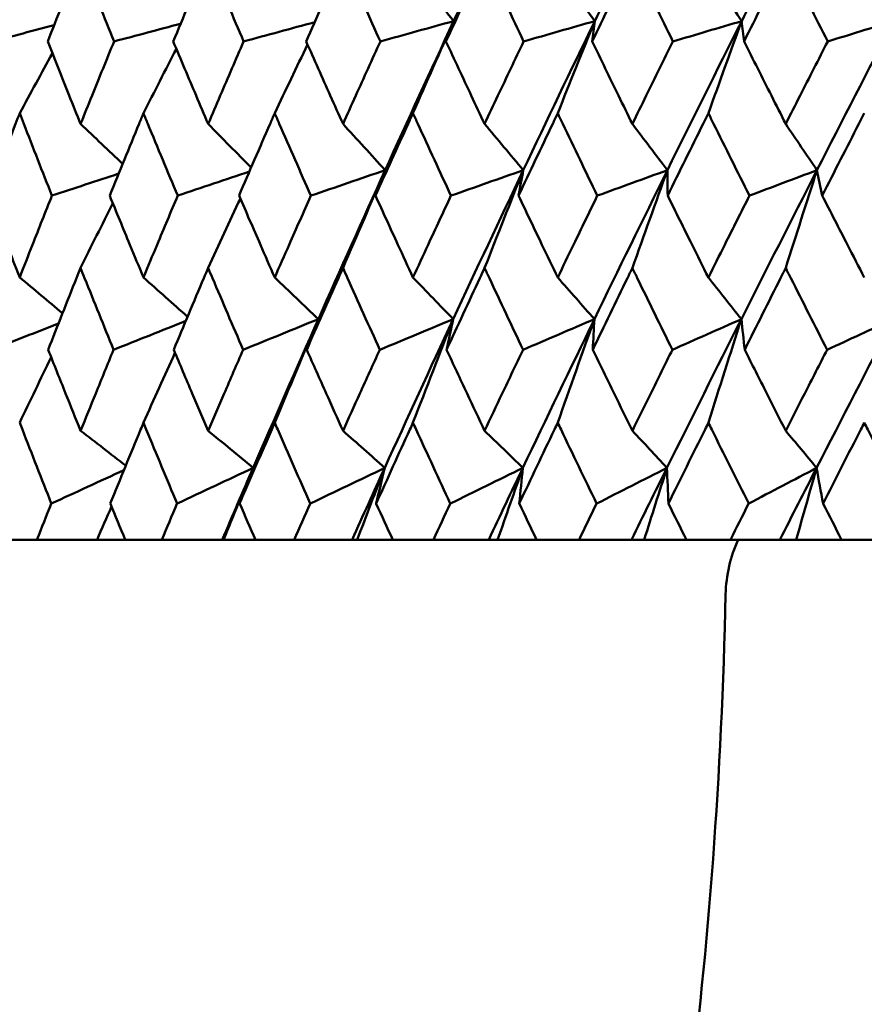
# Model space of a CAD drawing. Header units: millimetres. Extents: x 61 to 1929, y 482 to 2664.
# Tile 47 of 219: x 545 to 551, y 559 to 566. Entities that reach past the tile are written whole.
import ezdxf

# ---------------------------------------------------------------- set-up
doc = ezdxf.new("R2010")
doc.units = ezdxf.units.MM
doc.header["$LTSCALE"] = 10
doc.layers.add('Widoczne (ISO)', color=7, linetype='Continuous', lineweight=50)

msp = doc.modelspace()

# ---------------------------------------------------------------- linework, layer by layer
at = {"layer": 'Widoczne (ISO)'}
for p, q in [((544.672, 562.2569), (544.9189, 562.2569)), ((545.3499, 562.2569), (544.9189, 562.2569)), ((545.5524, 562.2569), (545.3499, 562.2569)), ((545.5524, 562.2569), (545.8153, 562.2569)), ((546.249, 562.2569), (545.8153, 562.2569)), ((546.2581, 562.2569), (546.249, 562.2569)), ((546.4873, 562.2569), (546.2581, 562.2569)), ((546.4873, 562.2569), (546.7652, 562.2569)), ((547.1815, 562.2569), (546.7652, 562.2569)), ((547.2182, 562.2569), (547.1815, 562.2569)), ((547.4731, 562.2569), (547.2182, 562.2569)), ((547.4731, 562.2569), (547.7649, 562.2569)), ((548.1622, 562.2569), (547.7649, 562.2569)), ((548.2262, 562.2569), (548.1622, 562.2569)), ((548.5059, 562.2569), (548.2262, 562.2569)), ((548.5059, 562.2569), (548.8104, 562.2569)), ((549.1872, 562.2569), (548.8104, 562.2569)), ((549.2782, 562.2569), (549.1872, 562.2569)), ((549.5815, 562.2569), (549.2782, 562.2569)), ((549.5815, 562.2569), (549.8976, 562.2569)), ((550.2523, 562.2569), (549.8976, 562.2569)), ((550.37, 562.2569), (550.2523, 562.2569)), ((550.6958, 562.2569), (550.37, 562.2569)), ((550.6958, 562.2569), (551.0221, 562.2569))]:
    msp.add_line(p, q, dxfattribs=at)
msp.add_circle((559.3742, 532.2569), 50, dxfattribs=at)
msp.add_arc((550.8629, 561.8422), 1, 155.50176, 178.68544, dxfattribs=at)
for points, knots in [([(548.4124, 567.0518), (548.2867, 566.7868), (548.1621, 566.5218), (547.9956, 566.1649), (547.9528, 566.073), (547.9102, 565.981)], [0.3692784, 0.3692784, 0.3692784, 0.3692784, 0.4608442, 0.4608442, 0.492629, 0.492629, 0.492629, 0.492629]), ([(549.4468, 567.0518), (549.3161, 566.7868), (549.1863, 566.5218), (549.0127, 566.1649), (548.9681, 566.073), (548.9235, 565.981)], [0.3692784, 0.3692784, 0.3692784, 0.3692784, 0.4608442, 0.4608442, 0.492629, 0.492629, 0.492629, 0.492629]), ([(550.5204, 567.0518), (550.3851, 566.7868), (550.2507, 566.5218), (550.0707, 566.1649), (550.0244, 566.073), (549.9782, 565.981)], [0.3692784, 0.3692784, 0.3692784, 0.3692784, 0.4608442, 0.4608442, 0.492629, 0.492629, 0.492629, 0.492629]), ([(545.2321, 566.4306), (545.2219, 566.4051), (545.2117, 566.3795), (545.1324, 566.1809), (545.0638, 566.0079), (544.9958, 565.8348)], [0.07138254, 0.07138254, 0.07138254, 0.07138254, 0.08018544, 0.08018544, 0.13983561, 0.13983561, 0.13983561, 0.13983561]), ([(545.4724, 565.8348), (545.4021, 566.0078), (545.3322, 566.1808), (545.2526, 566.3794), (545.2423, 566.405), (545.2321, 566.4306)], [0.02053386, 0.02053386, 0.02053386, 0.02053386, 0.08016461, 0.08016461, 0.08898694, 0.08898694, 0.08898694, 0.08898694]), ([(546.148, 566.4306), (546.1372, 566.4051), (546.1263, 566.3795), (546.0422, 566.1809), (545.9694, 566.0079), (545.8971, 565.8348)], [0.07138254, 0.07138254, 0.07138254, 0.07138254, 0.08018544, 0.08018544, 0.13983561, 0.13983561, 0.13983561, 0.13983561]), ([(546.4027, 565.8348), (546.3282, 566.0078), (546.2542, 566.1808), (546.1697, 566.3794), (546.1589, 566.405), (546.148, 566.4306)], [0.02053386, 0.02053386, 0.02053386, 0.02053386, 0.08016461, 0.08016461, 0.08898694, 0.08898694, 0.08898694, 0.08898694]), ([(547.1161, 566.4306), (547.1047, 566.4051), (547.0933, 566.3795), (547.0046, 566.1809), (546.9279, 566.0079), (546.8515, 565.8348)], [0.07138254, 0.07138254, 0.07138254, 0.07138254, 0.08018544, 0.08018544, 0.13983561, 0.13983561, 0.13983561, 0.13983561]), ([(547.3841, 565.8348), (547.3058, 566.0078), (547.2279, 566.1808), (547.139, 566.3794), (547.1275, 566.405), (547.1161, 566.4306)], [0.02053386, 0.02053386, 0.02053386, 0.02053386, 0.08016461, 0.08016461, 0.08898694, 0.08898694, 0.08898694, 0.08898694]), ([(548.1326, 566.4306), (548.1206, 566.4051), (548.1087, 566.3795), (548.0159, 566.1809), (547.9354, 566.0079), (547.8554, 565.8348)], [0.07138254, 0.07138254, 0.07138254, 0.07138254, 0.08018544, 0.08018544, 0.13983561, 0.13983561, 0.13983561, 0.13983561]), ([(548.4129, 565.8348), (548.331, 566.0078), (548.2496, 566.1808), (548.1565, 566.3794), (548.1445, 566.405), (548.1326, 566.4306)], [0.02053386, 0.02053386, 0.02053386, 0.02053386, 0.08016461, 0.08016461, 0.08898694, 0.08898694, 0.08898694, 0.08898694]), ([(549.1934, 566.4306), (549.181, 566.4051), (549.1685, 566.3795), (549.0719, 566.1809), (548.9882, 566.0079), (548.9048, 565.8348)], [0.07138254, 0.07138254, 0.07138254, 0.07138254, 0.08018544, 0.08018544, 0.13983561, 0.13983561, 0.13983561, 0.13983561]), ([(549.4849, 565.8348), (549.3999, 566.0078), (549.3152, 566.1808), (549.2183, 566.3794), (549.2059, 566.405), (549.1934, 566.4306)], [0.02053386, 0.02053386, 0.02053386, 0.02053386, 0.08016461, 0.08016461, 0.08898694, 0.08898694, 0.08898694, 0.08898694]), ([(550.2944, 566.4306), (550.2815, 566.4051), (550.2687, 566.3795), (550.1687, 566.1809), (550.0819, 566.0079), (549.9954, 565.8348)], [0.07138254, 0.07138254, 0.07138254, 0.07138254, 0.08018544, 0.08018544, 0.13983561, 0.13983561, 0.13983561, 0.13983561]), ([(550.596, 565.8348), (550.5081, 566.0078), (550.4205, 566.1808), (550.3202, 566.3794), (550.3073, 566.405), (550.2944, 566.4306)], [0.02053386, 0.02053386, 0.02053386, 0.02053386, 0.08016461, 0.08016461, 0.08898694, 0.08898694, 0.08898694, 0.08898694]), ([(544.9958, 565.8348), (545.0471, 565.7051), (545.0987, 565.5754), (545.1777, 565.378), (545.2048, 565.3103), (545.2321, 565.2426)], [0.01681985, 0.01681985, 0.01681985, 0.01681985, 0.06159108, 0.06159108, 0.08495433, 0.08495433, 0.08495433, 0.08495433]), ([(545.2321, 565.2426), (545.2593, 565.3103), (545.2866, 565.378), (545.3665, 565.5753), (545.4193, 565.7051), (545.4724, 565.8348)], [0.03825175, 0.03825175, 0.03825175, 0.03825175, 0.06160817, 0.06160817, 0.10638617, 0.10638617, 0.10638617, 0.10638617]), ([(545.8971, 565.8348), (545.9516, 565.7051), (546.0064, 565.5754), (546.0903, 565.378), (546.1191, 565.3103), (546.148, 565.2426)], [0.01681985, 0.01681985, 0.01681985, 0.01681985, 0.06159108, 0.06159108, 0.08495433, 0.08495433, 0.08495433, 0.08495433]), ([(546.148, 565.2426), (546.1769, 565.3103), (546.2058, 565.378), (546.2906, 565.5753), (546.3465, 565.7051), (546.4027, 565.8348)], [0.03825175, 0.03825175, 0.03825175, 0.03825175, 0.06160817, 0.06160817, 0.10638617, 0.10638617, 0.10638617, 0.10638617]), ([(546.8515, 565.8348), (546.9091, 565.7051), (546.9669, 565.5754), (547.0553, 565.378), (547.0856, 565.3103), (547.1161, 565.2426)], [0.01681985, 0.01681985, 0.01681985, 0.01681985, 0.06159108, 0.06159108, 0.08495433, 0.08495433, 0.08495433, 0.08495433]), ([(547.1161, 565.2426), (547.1465, 565.3103), (547.177, 565.378), (547.2662, 565.5753), (547.325, 565.7051), (547.3841, 565.8348)], [0.03825175, 0.03825175, 0.03825175, 0.03825175, 0.06160817, 0.06160817, 0.10638617, 0.10638617, 0.10638617, 0.10638617]), ([(547.8554, 565.8348), (547.9158, 565.7051), (547.9763, 565.5754), (548.0689, 565.378), (548.1007, 565.3103), (548.1326, 565.2426)], [0.01681985, 0.01681985, 0.01681985, 0.01681985, 0.06159108, 0.06159108, 0.08495433, 0.08495433, 0.08495433, 0.08495433]), ([(548.1326, 565.2426), (548.1644, 565.3103), (548.1963, 565.378), (548.2896, 565.5753), (548.3511, 565.7051), (548.4129, 565.8348)], [0.03825175, 0.03825175, 0.03825175, 0.03825175, 0.06160817, 0.06160817, 0.10638617, 0.10638617, 0.10638617, 0.10638617]), ([(548.9048, 565.8348), (548.9676, 565.7051), (549.0308, 565.5754), (549.1271, 565.378), (549.1602, 565.3103), (549.1934, 565.2426)], [0.01681985, 0.01681985, 0.01681985, 0.01681985, 0.06159108, 0.06159108, 0.08495433, 0.08495433, 0.08495433, 0.08495433]), ([(549.1934, 565.2426), (549.2266, 565.3103), (549.2598, 565.378), (549.3568, 565.5753), (549.4208, 565.7051), (549.4849, 565.8348)], [0.03825175, 0.03825175, 0.03825175, 0.03825175, 0.06160817, 0.06160817, 0.10638617, 0.10638617, 0.10638617, 0.10638617]), ([(549.9954, 565.8348), (550.0606, 565.7051), (550.126, 565.5754), (550.2258, 565.378), (550.2601, 565.3103), (550.2944, 565.2426)], [0.01681985, 0.01681985, 0.01681985, 0.01681985, 0.06159108, 0.06159108, 0.08495433, 0.08495433, 0.08495433, 0.08495433]), ([(550.2944, 565.2426), (550.3287, 565.3103), (550.3631, 565.378), (550.4635, 565.5753), (550.5297, 565.7051), (550.596, 565.8348)], [0.03825175, 0.03825175, 0.03825175, 0.03825175, 0.06160817, 0.06160817, 0.10638617, 0.10638617, 0.10638617, 0.10638617]), ([(544.7949, 565.3196), (544.7851, 565.2945), (544.7754, 565.2693), (544.6992, 565.0719), (544.6332, 564.8996), (544.5677, 564.7273)], [0.07597559, 0.07597559, 0.07597559, 0.07597559, 0.08464777, 0.08464777, 0.14401425, 0.14401425, 0.14401425, 0.14401425]), ([(545.0261, 564.7273), (544.9583, 564.8995), (544.891, 565.0717), (544.8144, 565.2692), (544.8046, 565.2944), (544.7949, 565.3196)], [0.02530969, 0.02530969, 0.02530969, 0.02530969, 0.08465152, 0.08465152, 0.09334823, 0.09334823, 0.09334823, 0.09334823]), ([(545.6833, 565.3196), (545.6729, 565.2945), (545.6626, 565.2693), (545.5814, 565.0719), (545.511, 564.8996), (545.4411, 564.7273)], [0.07597559, 0.07597559, 0.07597559, 0.07597559, 0.08464777, 0.08464777, 0.14401425, 0.14401425, 0.14401425, 0.14401425]), ([(545.9293, 564.7273), (545.8572, 564.8995), (545.7856, 565.0717), (545.7041, 565.2692), (545.6937, 565.2944), (545.6833, 565.3196)], [0.02530969, 0.02530969, 0.02530969, 0.02530969, 0.08465152, 0.08465152, 0.09334823, 0.09334823, 0.09334823, 0.09334823]), ([(546.6257, 565.3196), (546.6148, 565.2945), (546.6038, 565.2693), (546.518, 565.0719), (546.4435, 564.8996), (546.3695, 564.7273)], [0.07597559, 0.07597559, 0.07597559, 0.07597559, 0.08464777, 0.08464777, 0.14401425, 0.14401425, 0.14401425, 0.14401425]), ([(546.8855, 564.7273), (546.8095, 564.8995), (546.7339, 565.0717), (546.6477, 565.2692), (546.6367, 565.2944), (546.6257, 565.3196)], [0.02530969, 0.02530969, 0.02530969, 0.02530969, 0.08465152, 0.08465152, 0.09334823, 0.09334823, 0.09334823, 0.09334823]), ([(547.6185, 565.3196), (547.607, 565.2945), (547.5955, 565.2693), (547.5054, 565.0719), (547.4271, 564.8996), (547.3493, 564.7273)], [0.07597559, 0.07597559, 0.07597559, 0.07597559, 0.08464777, 0.08464777, 0.14401425, 0.14401425, 0.14401425, 0.14401425]), ([(547.8911, 564.7273), (547.8114, 564.8995), (547.7321, 565.0717), (547.6416, 565.2692), (547.6301, 565.2944), (547.6185, 565.3196)], [0.02530969, 0.02530969, 0.02530969, 0.02530969, 0.08465152, 0.08465152, 0.09334823, 0.09334823, 0.09334823, 0.09334823]), ([(548.6577, 565.3196), (548.6457, 565.2945), (548.6337, 565.2693), (548.5396, 565.0719), (548.4578, 564.8996), (548.3765, 564.7273)], [0.07597559, 0.07597559, 0.07597559, 0.07597559, 0.08464777, 0.08464777, 0.14401425, 0.14401425, 0.14401425, 0.14401425]), ([(548.9419, 564.7273), (548.8588, 564.8995), (548.7762, 565.0717), (548.6818, 565.2692), (548.6697, 565.2944), (548.6577, 565.3196)], [0.02530969, 0.02530969, 0.02530969, 0.02530969, 0.08465152, 0.08465152, 0.09334823, 0.09334823, 0.09334823, 0.09334823]), ([(549.7392, 565.3196), (549.7267, 565.2945), (549.7142, 565.2693), (549.6165, 565.0719), (549.5316, 564.8996), (549.4471, 564.7273)], [0.07597559, 0.07597559, 0.07597559, 0.07597559, 0.08464777, 0.08464777, 0.14401425, 0.14401425, 0.14401425, 0.14401425]), ([(550.0339, 564.7273), (549.9478, 564.8995), (549.8621, 565.0717), (549.7642, 565.2692), (549.7517, 565.2944), (549.7392, 565.3196)], [0.02530969, 0.02530969, 0.02530969, 0.02530969, 0.08465152, 0.08465152, 0.09334823, 0.09334823, 0.09334823, 0.09334823]), ([(550.8586, 565.3196), (550.8458, 565.2945), (550.8329, 565.2693), (550.732, 565.0719), (550.6443, 564.8996), (550.5569, 564.7273)], [0.07597559, 0.07597559, 0.07597559, 0.07597559, 0.08464777, 0.08464777, 0.14401425, 0.14401425, 0.14401425, 0.14401425]), ([(544.5677, 564.7273), (544.6126, 564.61), (544.6578, 564.4926), (544.7337, 564.2968), (544.7642, 564.2184), (544.7949, 564.1399)], [0.02104899, 0.02104899, 0.02104899, 0.02104899, 0.0615671, 0.0615671, 0.08866561, 0.08866561, 0.08866561, 0.08866561]), ([(544.7949, 564.1399), (544.8255, 564.2183), (544.8562, 564.2968), (544.9332, 564.4926), (544.9795, 564.61), (545.0261, 564.7273)], [0.03448054, 0.03448054, 0.03448054, 0.03448054, 0.06157222, 0.06157222, 0.10209717, 0.10209717, 0.10209717, 0.10209717]), ([(545.4411, 564.7273), (545.4891, 564.61), (545.5373, 564.4926), (545.6182, 564.2968), (545.6507, 564.2184), (545.6833, 564.1399)], [0.02104899, 0.02104899, 0.02104899, 0.02104899, 0.0615671, 0.0615671, 0.08866561, 0.08866561, 0.08866561, 0.08866561]), ([(545.6833, 564.1399), (545.7159, 564.2183), (545.7486, 564.2968), (545.8305, 564.4926), (545.8798, 564.61), (545.9293, 564.7273)], [0.03448054, 0.03448054, 0.03448054, 0.03448054, 0.06157222, 0.06157222, 0.10209717, 0.10209717, 0.10209717, 0.10209717]), ([(546.3695, 564.7273), (546.4203, 564.61), (546.4714, 564.4926), (546.5569, 564.2968), (546.5913, 564.2184), (546.6257, 564.1399)], [0.02104899, 0.02104899, 0.02104899, 0.02104899, 0.0615671, 0.0615671, 0.08866561, 0.08866561, 0.08866561, 0.08866561]), ([(546.6257, 564.1399), (546.6602, 564.2183), (546.6948, 564.2968), (546.7813, 564.4926), (546.8333, 564.61), (546.8855, 564.7273)], [0.03448054, 0.03448054, 0.03448054, 0.03448054, 0.06157222, 0.06157222, 0.10209717, 0.10209717, 0.10209717, 0.10209717]), ([(547.3493, 564.7273), (547.4027, 564.61), (547.4563, 564.4926), (547.5462, 564.2968), (547.5823, 564.2184), (547.6185, 564.1399)], [0.02104899, 0.02104899, 0.02104899, 0.02104899, 0.0615671, 0.0615671, 0.08866561, 0.08866561, 0.08866561, 0.08866561]), ([(547.6185, 564.1399), (547.6547, 564.2183), (547.691, 564.2968), (547.7817, 564.4926), (547.8363, 564.61), (547.8911, 564.7273)], [0.03448054, 0.03448054, 0.03448054, 0.03448054, 0.06157222, 0.06157222, 0.10209717, 0.10209717, 0.10209717, 0.10209717]), ([(548.3765, 564.7273), (548.4323, 564.61), (548.4884, 564.4926), (548.5822, 564.2968), (548.6199, 564.2184), (548.6577, 564.1399)], [0.02104899, 0.02104899, 0.02104899, 0.02104899, 0.0615671, 0.0615671, 0.08866561, 0.08866561, 0.08866561, 0.08866561]), ([(548.6577, 564.1399), (548.6955, 564.2183), (548.7333, 564.2968), (548.828, 564.4926), (548.8848, 564.61), (548.9419, 564.7273)], [0.03448054, 0.03448054, 0.03448054, 0.03448054, 0.06157222, 0.06157222, 0.10209717, 0.10209717, 0.10209717, 0.10209717]), ([(549.4471, 564.7273), (549.5051, 564.61), (549.5634, 564.4926), (549.6608, 564.2968), (549.6999, 564.2184), (549.7392, 564.1399)], [0.02104899, 0.02104899, 0.02104899, 0.02104899, 0.0615671, 0.0615671, 0.08866561, 0.08866561, 0.08866561, 0.08866561]), ([(549.7392, 564.1399), (549.7784, 564.2183), (549.8176, 564.2968), (549.9158, 564.4926), (549.9748, 564.61), (550.0339, 564.7273)], [0.03448054, 0.03448054, 0.03448054, 0.03448054, 0.06157222, 0.06157222, 0.10209717, 0.10209717, 0.10209717, 0.10209717]), ([(550.5569, 564.7273), (550.6169, 564.61), (550.6771, 564.4926), (550.7777, 564.2968), (550.8182, 564.2184), (550.8586, 564.1399)], [0.02104899, 0.02104899, 0.02104899, 0.02104899, 0.0615671, 0.0615671, 0.08866561, 0.08866561, 0.08866561, 0.08866561]), ([(545.2321, 564.2082), (545.2224, 564.184), (545.2128, 564.1599), (545.1347, 563.9641), (545.0667, 563.7924), (544.9992, 563.6208)], [0.0806421, 0.0806421, 0.0806421, 0.0806421, 0.08897282, 0.08897282, 0.14811965, 0.14811965, 0.14811965, 0.14811965]), ([(545.4689, 563.6208), (545.3992, 563.7923), (545.3299, 563.9639), (545.2515, 564.1597), (545.2418, 564.1839), (545.2321, 564.2082)], [0.02983351, 0.02983351, 0.02983351, 0.02983351, 0.0889495, 0.0889495, 0.09731113, 0.09731113, 0.09731113, 0.09731113]), ([(546.148, 564.2082), (546.1377, 564.184), (546.1275, 564.1599), (546.0446, 563.9641), (545.9724, 563.7924), (545.9007, 563.6208)], [0.0806421, 0.0806421, 0.0806421, 0.0806421, 0.08897282, 0.08897282, 0.14811965, 0.14811965, 0.14811965, 0.14811965]), ([(546.3989, 563.6208), (546.3251, 563.7923), (546.2518, 563.9639), (546.1686, 564.1597), (546.1583, 564.1839), (546.148, 564.2082)], [0.02983351, 0.02983351, 0.02983351, 0.02983351, 0.0889495, 0.0889495, 0.09731113, 0.09731113, 0.09731113, 0.09731113]), ([(547.1161, 564.2082), (547.1053, 564.184), (547.0945, 564.1599), (547.0072, 563.9641), (546.931, 563.7924), (546.8554, 563.6208)], [0.0806421, 0.0806421, 0.0806421, 0.0806421, 0.08897282, 0.08897282, 0.14811965, 0.14811965, 0.14811965, 0.14811965]), ([(547.3802, 563.6208), (547.3026, 563.7923), (547.2254, 563.9639), (547.1378, 564.1597), (547.1269, 564.1839), (547.1161, 564.2082)], [0.02983351, 0.02983351, 0.02983351, 0.02983351, 0.0889495, 0.0889495, 0.09731113, 0.09731113, 0.09731113, 0.09731113]), ([(548.1326, 564.2082), (548.1213, 564.184), (548.11, 564.1599), (548.0185, 563.9641), (547.9388, 563.7924), (547.8594, 563.6208)], [0.0806421, 0.0806421, 0.0806421, 0.0806421, 0.08897282, 0.08897282, 0.14811965, 0.14811965, 0.14811965, 0.14811965]), ([(548.4088, 563.6208), (548.3277, 563.7923), (548.2469, 563.9639), (548.1553, 564.1597), (548.1439, 564.1839), (548.1326, 564.2082)], [0.02983351, 0.02983351, 0.02983351, 0.02983351, 0.0889495, 0.0889495, 0.09731113, 0.09731113, 0.09731113, 0.09731113]), ([(549.1934, 564.2082), (549.1816, 564.184), (549.1699, 564.1599), (549.0747, 563.9641), (548.9916, 563.7924), (548.9089, 563.6208)], [0.0806421, 0.0806421, 0.0806421, 0.0806421, 0.08897282, 0.08897282, 0.14811965, 0.14811965, 0.14811965, 0.14811965]), ([(549.4807, 563.6208), (549.3964, 563.7923), (549.3124, 563.9639), (549.217, 564.1597), (549.2052, 564.1839), (549.1934, 564.2082)], [0.02983351, 0.02983351, 0.02983351, 0.02983351, 0.0889495, 0.0889495, 0.09731113, 0.09731113, 0.09731113, 0.09731113]), ([(550.2944, 564.2082), (550.2822, 564.184), (550.2701, 564.1599), (550.1715, 563.9641), (550.0855, 563.7924), (549.9998, 563.6208)], [0.0806421, 0.0806421, 0.0806421, 0.0806421, 0.08897282, 0.08897282, 0.14811965, 0.14811965, 0.14811965, 0.14811965]), ([(550.5916, 563.6208), (550.5044, 563.7923), (550.4176, 563.9639), (550.3189, 564.1597), (550.3066, 564.1839), (550.2944, 564.2082)], [0.02983351, 0.02983351, 0.02983351, 0.02983351, 0.0889495, 0.0889495, 0.09731113, 0.09731113, 0.09731113, 0.09731113]), ([(544.9992, 563.6208), (545.0408, 563.516), (545.0827, 563.4111), (545.1603, 563.2173), (545.1961, 563.1284), (545.2321, 563.0395)], [0.02528165, 0.02528165, 0.02528165, 0.02528165, 0.06150593, 0.06150593, 0.09223152, 0.09223152, 0.09223152, 0.09223152]), ([(545.2321, 563.0395), (545.268, 563.1284), (545.3041, 563.2173), (545.383, 563.4111), (545.4258, 563.5159), (545.4689, 563.6208)], [0.03078053, 0.03078053, 0.03078053, 0.03078053, 0.06149921, 0.06149921, 0.09773041, 0.09773041, 0.09773041, 0.09773041]), ([(545.9007, 563.6208), (545.9449, 563.516), (545.9894, 563.4111), (546.0719, 563.2173), (546.1099, 563.1284), (546.148, 563.0395)], [0.02528165, 0.02528165, 0.02528165, 0.02528165, 0.06150593, 0.06150593, 0.09223152, 0.09223152, 0.09223152, 0.09223152]), ([(546.148, 563.0395), (546.1861, 563.1284), (546.2244, 563.2173), (546.308, 563.4111), (546.3534, 563.5159), (546.3989, 563.6208)], [0.03078053, 0.03078053, 0.03078053, 0.03078053, 0.06149921, 0.06149921, 0.09773041, 0.09773041, 0.09773041, 0.09773041]), ([(546.8554, 563.6208), (546.902, 563.516), (546.9489, 563.4111), (547.0359, 563.2173), (547.0759, 563.1284), (547.1161, 563.0395)], [0.02528165, 0.02528165, 0.02528165, 0.02528165, 0.06150593, 0.06150593, 0.09223152, 0.09223152, 0.09223152, 0.09223152]), ([(547.1161, 563.0395), (547.1562, 563.1284), (547.1965, 563.2173), (547.2845, 563.4111), (547.3323, 563.5159), (547.3802, 563.6208)], [0.03078053, 0.03078053, 0.03078053, 0.03078053, 0.06149921, 0.06149921, 0.09773041, 0.09773041, 0.09773041, 0.09773041]), ([(547.8594, 563.6208), (547.9084, 563.516), (547.9575, 563.4111), (548.0486, 563.2173), (548.0905, 563.1284), (548.1326, 563.0395)], [0.02528165, 0.02528165, 0.02528165, 0.02528165, 0.06150593, 0.06150593, 0.09223152, 0.09223152, 0.09223152, 0.09223152]), ([(548.1326, 563.0395), (548.1746, 563.1284), (548.2167, 563.2173), (548.3088, 563.4111), (548.3587, 563.5159), (548.4088, 563.6208)], [0.03078053, 0.03078053, 0.03078053, 0.03078053, 0.06149921, 0.06149921, 0.09773041, 0.09773041, 0.09773041, 0.09773041]), ([(548.9089, 563.6208), (548.96, 563.516), (549.0111, 563.4111), (549.106, 563.2173), (549.1496, 563.1284), (549.1934, 563.0395)], [0.02528165, 0.02528165, 0.02528165, 0.02528165, 0.06150593, 0.06150593, 0.09223152, 0.09223152, 0.09223152, 0.09223152]), ([(549.1934, 563.0395), (549.2371, 563.1284), (549.281, 563.2173), (549.3767, 563.4111), (549.4286, 563.5159), (549.4807, 563.6208)], [0.03078053, 0.03078053, 0.03078053, 0.03078053, 0.06149921, 0.06149921, 0.09773041, 0.09773041, 0.09773041, 0.09773041]), ([(549.9998, 563.6208), (550.0526, 563.516), (550.1057, 563.4111), (550.2039, 563.2173), (550.2491, 563.1284), (550.2944, 563.0395)], [0.02528165, 0.02528165, 0.02528165, 0.02528165, 0.06150593, 0.06150593, 0.09223152, 0.09223152, 0.09223152, 0.09223152]), ([(550.2944, 563.0395), (550.3397, 563.1284), (550.3851, 563.2173), (550.4841, 563.4111), (550.5378, 563.5159), (550.5916, 563.6208)], [0.03078053, 0.03078053, 0.03078053, 0.03078053, 0.06149921, 0.06149921, 0.09773041, 0.09773041, 0.09773041, 0.09773041]), ([(545.0219, 562.5162), (544.952, 562.6935), (544.8827, 562.8708), (544.8075, 563.0645), (544.8012, 563.0809), (544.7949, 563.0972)], [0.0297954, 0.0297954, 0.0297954, 0.0297954, 0.09092493, 0.09092493, 0.09655955, 0.09655955, 0.09655955, 0.09655955]), ([(545.6833, 563.0972), (545.6766, 563.081), (545.6699, 563.0647), (545.5901, 562.871), (545.5175, 562.6936), (545.4454, 562.5162)], [0.0853813, 0.0853813, 0.0853813, 0.0853813, 0.09097809, 0.09097809, 0.15214536, 0.15214536, 0.15214536, 0.15214536]), ([(545.9249, 562.5162), (545.8505, 562.6935), (545.7768, 562.8708), (545.6968, 563.0645), (545.69, 563.0809), (545.6833, 563.0972)], [0.0297954, 0.0297954, 0.0297954, 0.0297954, 0.09092493, 0.09092493, 0.09655955, 0.09655955, 0.09655955, 0.09655955]), ([(546.6257, 563.0972), (546.6187, 563.081), (546.6116, 563.0647), (546.5272, 562.871), (546.4504, 562.6936), (546.3741, 562.5162)], [0.0853813, 0.0853813, 0.0853813, 0.0853813, 0.09097809, 0.09097809, 0.15214536, 0.15214536, 0.15214536, 0.15214536]), ([(546.8808, 562.5162), (546.8025, 562.6935), (546.7245, 562.8708), (546.64, 563.0645), (546.6329, 563.0809), (546.6257, 563.0972)], [0.0297954, 0.0297954, 0.0297954, 0.0297954, 0.09092493, 0.09092493, 0.09655955, 0.09655955, 0.09655955, 0.09655955]), ([(547.6185, 563.0972), (547.6111, 563.081), (547.6037, 563.0647), (547.5151, 562.871), (547.4344, 562.6936), (547.3541, 562.5162)], [0.0853813, 0.0853813, 0.0853813, 0.0853813, 0.09097809, 0.09097809, 0.15214536, 0.15214536, 0.15214536, 0.15214536]), ([(547.8862, 562.5162), (547.804, 562.6935), (547.7222, 562.8708), (547.6335, 563.0645), (547.626, 563.0809), (547.6185, 563.0972)], [0.0297954, 0.0297954, 0.0297954, 0.0297954, 0.09092493, 0.09092493, 0.09655955, 0.09655955, 0.09655955, 0.09655955]), ([(548.6577, 563.0972), (548.6499, 563.081), (548.6422, 563.0647), (548.5497, 562.871), (548.4654, 562.6936), (548.3815, 562.5162)], [0.0853813, 0.0853813, 0.0853813, 0.0853813, 0.09097809, 0.09097809, 0.15214536, 0.15214536, 0.15214536, 0.15214536]), ([(548.9368, 562.5162), (548.8512, 562.6935), (548.7659, 562.8708), (548.6733, 563.0645), (548.6655, 563.0809), (548.6577, 563.0972)], [0.0297954, 0.0297954, 0.0297954, 0.0297954, 0.09092493, 0.09092493, 0.09655955, 0.09655955, 0.09655955, 0.09655955]), ([(549.7392, 563.0972), (549.7311, 563.081), (549.7231, 563.0647), (549.6271, 562.871), (549.5395, 562.6936), (549.4523, 562.5162)], [0.0853813, 0.0853813, 0.0853813, 0.0853813, 0.09097809, 0.09097809, 0.15214536, 0.15214536, 0.15214536, 0.15214536]), ([(550.0286, 562.5162), (549.9399, 562.6935), (549.8515, 562.8708), (549.7554, 563.0645), (549.7473, 563.0809), (549.7392, 563.0972)], [0.0297954, 0.0297954, 0.0297954, 0.0297954, 0.09092493, 0.09092493, 0.09655955, 0.09655955, 0.09655955, 0.09655955]), ([(550.8586, 563.0972), (550.8503, 563.081), (550.842, 563.0647), (550.7429, 562.871), (550.6524, 562.6936), (550.5622, 562.5162)], [0.0853813, 0.0853813, 0.0853813, 0.0853813, 0.09097809, 0.09097809, 0.15214536, 0.15214536, 0.15214536, 0.15214536]), ([(551.1573, 562.5162), (551.0658, 562.6935), (550.9746, 562.8708), (550.8754, 563.0645), (550.867, 563.0809), (550.8586, 563.0972)], [0.0297954, 0.0297954, 0.0297954, 0.0297954, 0.09092493, 0.09092493, 0.09655955, 0.09655955, 0.09655955, 0.09655955]), ([(544.9189, 562.2569), (544.9529, 562.3428), (544.987, 562.4287), (545.0215, 562.5151), (545.0217, 562.5156), (545.0219, 562.5162)], [0, 0, 0, 0, 0.02969567, 0.02969567, 0.02988021, 0.02988021, 0.02988021, 0.02988021]), ([(545.4454, 562.5162), (545.4456, 562.5156), (545.4459, 562.5151), (545.4814, 562.4287), (545.5168, 562.3428), (545.5524, 562.2569)], [0.02951568, 0.02951568, 0.02951568, 0.02951568, 0.02969929, 0.02969929, 0.05939589, 0.05939589, 0.05939589, 0.05939589]), ([(545.8153, 562.2569), (545.8515, 562.3428), (545.8878, 562.4287), (545.9244, 562.5151), (545.9246, 562.5156), (545.9249, 562.5162)], [0, 0, 0, 0, 0.02969567, 0.02969567, 0.02988021, 0.02988021, 0.02988021, 0.02988021]), ([(546.3741, 562.5162), (546.3743, 562.5156), (546.3746, 562.5151), (546.4122, 562.4287), (546.4497, 562.3428), (546.4873, 562.2569)], [0.02951568, 0.02951568, 0.02951568, 0.02951568, 0.02969929, 0.02969929, 0.05939589, 0.05939589, 0.05939589, 0.05939589]), ([(546.7652, 562.2569), (546.8034, 562.3428), (546.8417, 562.4287), (546.8804, 562.5151), (546.8806, 562.5156), (546.8808, 562.5162)], [0, 0, 0, 0, 0.02969567, 0.02969567, 0.02988021, 0.02988021, 0.02988021, 0.02988021]), ([(547.3541, 562.5162), (547.3543, 562.5156), (547.3546, 562.5151), (547.3941, 562.4287), (547.4336, 562.3428), (547.4731, 562.2569)], [0.02951568, 0.02951568, 0.02951568, 0.02951568, 0.02969929, 0.02969929, 0.05939589, 0.05939589, 0.05939589, 0.05939589]), ([(547.7649, 562.2569), (547.805, 562.3428), (547.8451, 562.4287), (547.8857, 562.5151), (547.8859, 562.5156), (547.8862, 562.5162)], [0, 0, 0, 0, 0.02969567, 0.02969567, 0.02988021, 0.02988021, 0.02988021, 0.02988021]), ([(548.3815, 562.5162), (548.3817, 562.5156), (548.382, 562.5151), (548.4233, 562.4287), (548.4646, 562.3428), (548.5059, 562.2569)], [0.02951568, 0.02951568, 0.02951568, 0.02951568, 0.02969929, 0.02969929, 0.05939589, 0.05939589, 0.05939589, 0.05939589]), ([(548.8104, 562.2569), (548.8522, 562.3428), (548.8941, 562.4287), (548.9363, 562.5151), (548.9365, 562.5156), (548.9368, 562.5162)], [0, 0, 0, 0, 0.02969567, 0.02969567, 0.02988021, 0.02988021, 0.02988021, 0.02988021]), ([(549.4523, 562.5162), (549.4526, 562.5156), (549.4528, 562.5151), (549.4958, 562.4287), (549.5386, 562.3428), (549.5815, 562.2569)], [0.02951568, 0.02951568, 0.02951568, 0.02951568, 0.02969929, 0.02969929, 0.05939589, 0.05939589, 0.05939589, 0.05939589]), ([(549.8976, 562.2569), (549.9409, 562.3428), (549.9843, 562.4287), (550.0281, 562.5151), (550.0284, 562.5156), (550.0286, 562.5162)], [0, 0, 0, 0, 0.02969567, 0.02969567, 0.02988021, 0.02988021, 0.02988021, 0.02988021]), ([(550.5622, 562.5162), (550.5625, 562.5156), (550.5628, 562.5151), (550.6072, 562.4287), (550.6515, 562.3428), (550.6958, 562.2569)], [0.02951568, 0.02951568, 0.02951568, 0.02951568, 0.02969929, 0.02969929, 0.05939589, 0.05939589, 0.05939589, 0.05939589]), ([(544.8469, 548.0238), (545.4858, 548.564), (546.0638, 549.1807), (547.098, 550.5671), (547.5542, 551.3369), (548.3448, 553.0293), (548.6792, 553.9521), (549.2263, 555.9506), (549.4389, 557.0264), (549.7424, 559.331), (549.8332, 560.5598), (549.8632, 561.8652)], [1, 1, 1, 1, 1.1906229, 1.1906229, 1.3812459, 1.3812459, 1.5718688, 1.5718688, 1.7624917, 1.7624917, 1.9531146, 1.9531146, 1.9531146, 1.9531146])]:
    msp.add_open_spline(points, degree=3, knots=knots, dxfattribs=at)
for points in [[(547.6185, 566.3468), (547.7157, 566.2247), (547.8129, 566.1027), (547.9102, 565.981)], [(548.6577, 566.3468), (548.7462, 566.2247), (548.8349, 566.1027), (548.9235, 565.981)], [(549.7392, 566.3468), (549.8188, 566.2247), (549.8984, 566.1027), (549.9782, 565.981)], [(545.0415, 565.9509), (544.8934, 565.9122), (544.7452, 565.8735), (544.597, 565.8348)], [(545.9502, 565.9617), (545.7909, 565.9194), (545.6317, 565.8771), (545.4724, 565.8348)], [(546.9126, 565.973), (546.7426, 565.9269), (546.5726, 565.8809), (546.4027, 565.8348)], [(547.9102, 565.981), (547.7348, 565.9323), (547.5595, 565.8835), (547.3841, 565.8348)], [(547.9102, 565.981), (547.7446, 565.6241), (547.5808, 565.2672), (547.4189, 564.9102)], [(547.6185, 565.3196), (547.7153, 565.5406), (547.8125, 565.7611), (547.9102, 565.981)], [(547.9102, 565.981), (547.8919, 565.9323), (547.8736, 565.8835), (547.8554, 565.8348)], [(548.9235, 565.981), (548.7508, 565.6241), (548.5797, 565.2672), (548.4102, 564.9102)], [(548.9235, 565.981), (548.7533, 565.9323), (548.5831, 565.8835), (548.4129, 565.8348)], [(548.6577, 565.3196), (548.7459, 565.5406), (548.8345, 565.7611), (548.9235, 565.981)], [(548.9235, 565.981), (548.9173, 565.9323), (548.911, 565.8835), (548.9048, 565.8348)], [(549.9782, 565.981), (549.799, 565.6241), (549.6212, 565.2672), (549.4449, 564.9102)], [(549.9782, 565.981), (549.8138, 565.9323), (549.6494, 565.8835), (549.4849, 565.8348)], [(549.7392, 565.3196), (549.8185, 565.5406), (549.8981, 565.7611), (549.9782, 565.981)], [(549.9782, 565.981), (549.9839, 565.9323), (549.9896, 565.8835), (549.9954, 565.8348)], [(551.0699, 565.981), (550.8849, 565.6241), (550.7011, 565.2672), (550.5187, 564.9102)], [(551.0699, 565.981), (550.9119, 565.9323), (550.754, 565.8835), (550.596, 565.8348)], [(546.6257, 565.3196), (546.704, 565.4844), (546.7825, 565.6488), (546.8612, 565.8129)], [(544.7949, 565.3196), (544.8728, 565.4632), (544.951, 565.6066), (545.0295, 565.7497)], [(545.6833, 565.3196), (545.7618, 565.4737), (545.8406, 565.6275), (545.9197, 565.781)], [(545.2321, 565.2426), (545.3326, 565.1468), (545.4332, 565.051), (545.5339, 564.9554)], [(546.148, 565.2426), (546.2507, 565.1379), (546.3535, 565.0333), (546.4563, 564.9289)], [(547.1161, 565.2426), (547.217, 565.1317), (547.3179, 565.0209), (547.4189, 564.9102)], [(548.1326, 565.2426), (548.2251, 565.1317), (548.3176, 565.0209), (548.4102, 564.9102)], [(549.1934, 565.2426), (549.2772, 565.1317), (549.361, 565.0209), (549.4449, 564.9102)], [(550.2944, 565.2426), (550.3691, 565.1317), (550.4439, 565.0209), (550.5187, 564.9102)], [(545.5053, 564.8852), (545.3456, 564.8326), (545.1858, 564.78), (545.0261, 564.7273)], [(546.4438, 564.8999), (546.2723, 564.8424), (546.1008, 564.7849), (545.9293, 564.7273)], [(547.4189, 564.9102), (547.2411, 564.8493), (547.0633, 564.7883), (546.8855, 564.7273)], [(547.4189, 564.9102), (547.257, 564.5536), (547.0971, 564.1969), (546.939, 563.8404)], [(547.1161, 564.2082), (547.2165, 564.4428), (547.3174, 564.6768), (547.4189, 564.9102)], [(547.4189, 564.9102), (547.3956, 564.8493), (547.3724, 564.7883), (547.3493, 564.7273)], [(548.4102, 564.9102), (548.2372, 564.8493), (548.0641, 564.7883), (547.8911, 564.7273)], [(548.4102, 564.9102), (548.2409, 564.5536), (548.0733, 564.1969), (547.9073, 563.8404)], [(548.1326, 564.2082), (548.2246, 564.4428), (548.3172, 564.6768), (548.4102, 564.9102)], [(548.4102, 564.9102), (548.3989, 564.8493), (548.3877, 564.7883), (548.3765, 564.7273)], [(549.4449, 564.9102), (549.2687, 564.5536), (549.0941, 564.1969), (548.921, 563.8404)], [(549.4449, 564.9102), (549.2772, 564.8493), (549.1096, 564.7883), (548.9419, 564.7273)], [(549.1934, 564.2082), (549.2768, 564.4428), (549.3606, 564.6768), (549.4449, 564.9102)], [(549.4449, 564.9102), (549.4456, 564.8493), (549.4463, 564.7883), (549.4471, 564.7273)], [(550.5187, 564.9102), (550.3364, 564.5536), (550.1554, 564.1969), (549.9759, 563.8404)], [(550.5187, 564.9102), (550.3571, 564.8493), (550.1955, 564.7883), (550.0339, 564.7273)], [(550.2944, 564.2082), (550.3688, 564.4428), (550.4435, 564.6768), (550.5187, 564.9102)], [(550.5187, 564.9102), (550.5314, 564.8493), (550.5441, 564.7883), (550.5569, 564.7273)], [(545.2321, 564.2082), (545.3088, 564.3636), (545.3858, 564.5188), (545.4631, 564.6737)], [(546.148, 564.2082), (546.2247, 564.3743), (546.3017, 564.5401), (546.3789, 564.7056)], [(544.7949, 564.1399), (544.8974, 564.054), (544.9999, 563.9683), (545.1025, 563.8826)], [(545.6833, 564.1399), (545.7888, 564.0458), (545.8944, 563.9517), (546, 563.8578)], [(546.6257, 564.1399), (546.7301, 564.0399), (546.8345, 563.9401), (546.939, 563.8404)], [(547.6185, 564.1399), (547.7147, 564.0399), (547.811, 563.9401), (547.9073, 563.8404)], [(548.6577, 564.1399), (548.7454, 564.0399), (548.8332, 563.9401), (548.921, 563.8404)], [(549.7392, 564.1399), (549.818, 564.0399), (549.8969, 563.9401), (549.9759, 563.8404)], [(545.0735, 563.8092), (544.9135, 563.7464), (544.7536, 563.6836), (544.5937, 563.6208)], [(545.9873, 563.8275), (545.8145, 563.7586), (545.6417, 563.6897), (545.4689, 563.6208)], [(546.939, 563.8404), (546.759, 563.7672), (546.579, 563.694), (546.3989, 563.6208)], [(546.939, 563.8404), (546.781, 563.4842), (546.625, 563.1282), (546.4709, 562.7723)], [(546.6257, 563.0972), (546.7295, 563.3456), (546.8339, 563.5933), (546.939, 563.8404)], [(546.939, 563.8404), (546.911, 563.7672), (546.8832, 563.694), (546.8554, 563.6208)], [(547.9073, 563.8404), (547.7316, 563.7672), (547.5559, 563.694), (547.3802, 563.6208)], [(547.9073, 563.8404), (547.7416, 563.4842), (547.5776, 563.1282), (547.4153, 562.7723)], [(547.6185, 563.0972), (547.7142, 563.3456), (547.8105, 563.5933), (547.9073, 563.8404)], [(547.9073, 563.8404), (547.8913, 563.7672), (547.8753, 563.694), (547.8594, 563.6208)], [(548.921, 563.8404), (548.7481, 563.4842), (548.5767, 563.1282), (548.407, 562.7723)], [(548.921, 563.8404), (548.7503, 563.7672), (548.5795, 563.694), (548.4088, 563.6208)], [(548.6577, 563.0972), (548.7449, 563.3456), (548.8327, 563.5933), (548.921, 563.8404)], [(548.921, 563.8404), (548.9169, 563.7672), (548.9129, 563.694), (548.9089, 563.6208)], [(549.9759, 563.8404), (549.7965, 563.4842), (549.6185, 563.1282), (549.4419, 562.7723)], [(549.9759, 563.8404), (549.8108, 563.7672), (549.6458, 563.694), (549.4807, 563.6208)], [(549.7392, 563.0972), (549.8176, 563.3456), (549.8965, 563.5933), (549.9759, 563.8404)], [(549.9759, 563.8404), (549.9838, 563.7672), (549.9917, 563.694), (549.9998, 563.6208)], [(551.0679, 563.8404), (550.8827, 563.4842), (550.6988, 563.1282), (550.5161, 562.7723)], [(551.0679, 563.8404), (550.9091, 563.7672), (550.7504, 563.694), (550.5916, 563.6208)], [(545.6833, 563.0972), (545.7585, 563.2648), (545.834, 563.4321), (545.9098, 563.5992)], [(544.7949, 563.0972), (544.8698, 563.2541), (544.945, 563.4107), (545.0206, 563.567)], [(545.2321, 563.0395), (545.3402, 562.9557), (545.4483, 562.8721), (545.5564, 562.7885)], [(546.148, 563.0395), (546.2556, 562.9503), (546.3632, 562.8613), (546.4709, 562.7723)], [(547.1161, 563.0395), (547.2158, 562.9503), (547.3156, 562.8613), (547.4153, 562.7723)], [(548.1326, 563.0395), (548.224, 562.9503), (548.3155, 562.8613), (548.407, 562.7723)], [(549.1934, 563.0395), (549.2762, 562.9503), (549.3591, 562.8613), (549.4419, 562.7723)], [(550.2944, 563.0395), (550.3683, 562.9503), (550.4422, 562.8613), (550.5161, 562.7723)], [(545.5435, 562.7567), (545.3696, 562.6766), (545.1958, 562.5964), (545.0219, 562.5162)], [(546.4709, 562.7723), (546.2889, 562.687), (546.1069, 562.6016), (545.9249, 562.5162)], [(546.4709, 562.7723), (546.3965, 562.6005), (546.3225, 562.4286), (546.249, 562.2569)], [(546.2581, 562.2569), (546.3287, 562.429), (546.3997, 562.6008), (546.4709, 562.7723)], [(546.4709, 562.7723), (546.4385, 562.687), (546.4063, 562.6016), (546.3741, 562.5162)], [(547.4153, 562.7723), (547.2372, 562.687), (547.059, 562.6016), (546.8808, 562.5162)], [(547.4153, 562.7723), (547.337, 562.6005), (547.2591, 562.4286), (547.1815, 562.2569)], [(547.2182, 562.2569), (547.2836, 562.429), (547.3493, 562.6008), (547.4153, 562.7723)], [(547.4153, 562.7723), (547.3948, 562.687), (547.3744, 562.6016), (547.3541, 562.5162)], [(548.407, 562.7723), (548.2334, 562.687), (548.0598, 562.6016), (547.8862, 562.5162)], [(548.407, 562.7723), (548.325, 562.6005), (548.2434, 562.4286), (548.1622, 562.2569)], [(548.2262, 562.2569), (548.2862, 562.429), (548.3465, 562.6008), (548.407, 562.7723)], [(548.407, 562.7723), (548.3984, 562.687), (548.3899, 562.6016), (548.3815, 562.5162)], [(549.4419, 562.7723), (549.2736, 562.687), (549.1052, 562.6016), (548.9368, 562.5162)], [(549.4419, 562.7723), (549.3567, 562.6005), (549.2717, 562.4286), (549.1872, 562.2569)], [(549.2782, 562.2569), (549.3325, 562.429), (549.3871, 562.6008), (549.4419, 562.7723)], [(549.4419, 562.7723), (549.4453, 562.687), (549.4487, 562.6016), (549.4523, 562.5162)], [(550.5161, 562.7723), (550.3536, 562.687), (550.1911, 562.6016), (550.0286, 562.5162)], [(550.5161, 562.7723), (550.4279, 562.6005), (550.3399, 562.4286), (550.2523, 562.2569)], [(550.37, 562.2569), (550.4185, 562.429), (550.4672, 562.6008), (550.5161, 562.7723)], [(550.5161, 562.7723), (550.5314, 562.687), (550.5468, 562.6016), (550.5622, 562.5162)], [(545.3499, 562.2569), (545.3846, 562.3361), (545.4195, 562.4153), (545.4544, 562.4944)]]:
    msp.add_open_spline(points, degree=3, dxfattribs=at)

doc.saveas('drawing.dxf')
